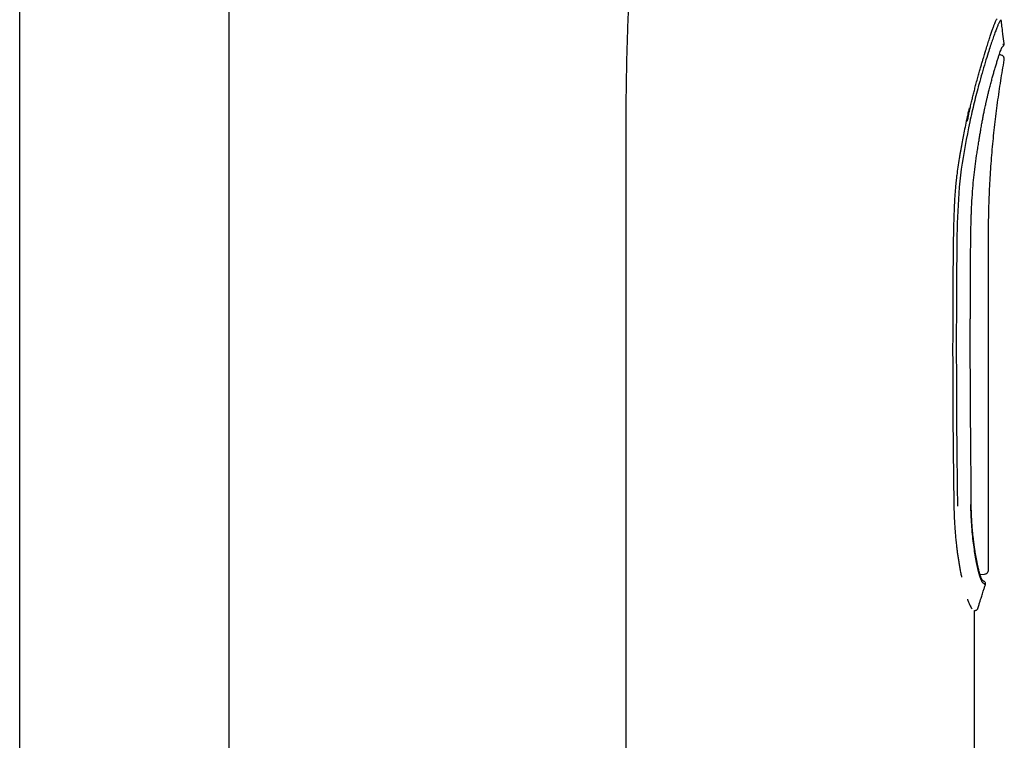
# Model space of a CAD drawing. Header units: millimetres. Extents: x 8 to 1894, y 12 to 2723.
# Tile 108 of 152: x 1389 to 1460, y 1716 to 1767. Entities that reach past the tile are written whole.
import ezdxf

# ---------------------------------------------------------------- set-up
doc = ezdxf.new("R2010")
doc.units = ezdxf.units.MM

msp = doc.modelspace()

# ---------------------------------------------------------------- linework, layer by layer
at = {"color": 7, "linetype": 'Continuous', "lineweight": 30}
for p, q in [((1389.248, 1628.418), (1389.248, 2080.259)), ((1404.248, 2080.259), (1404.248, 1628.418)), ((1459.552, 1764.971), (1459.456, 1764.979)), ((1432.686, 1756.979), (1432.686, 1643.099)), ((1432.688, 1756.979), (1432.689, 1756.979)), ((1458.683, 1728.083), (1458.683, 1750.453)), ((1458.083, 1727.751), (1458.415, 1727.78)), ((1457.686, 1643.113), (1457.686, 1725.18)), ((1457.686, 1725.178), (1457.749, 1725.178)), ((1457.928, 1725.318), (1457.926, 1725.318))]:
    msp.add_line(p, q, dxfattribs=at)
for points, knots in [([(1434.718, 1788.707), (1434.639, 1788.113), (1434.463, 1786.802), (1434.213, 1784.766), (1433.964, 1782.598), (1433.73, 1780.374), (1433.513, 1778.104), (1433.318, 1775.798), (1433.149, 1773.51), (1433.008, 1771.248), (1432.894, 1769.019), (1432.81, 1766.868), (1432.751, 1764.798), (1432.713, 1762.804), (1432.693, 1760.842), (1432.686, 1758.904), (1432.686, 1757.62), (1432.686, 1756.98)], [0, 0, 0, 0, 0.056531, 0.124682, 0.193372, 0.26234, 0.335486, 0.408312, 0.480511, 0.551813, 0.622, 0.690922, 0.75469, 0.817307, 0.878894, 0.939678, 1, 1, 1, 1]), ([(1457.174, 1760.218), (1457.195, 1760.321), (1457.239, 1760.538), (1457.311, 1760.875), (1457.391, 1761.237), (1457.46, 1761.538), (1457.516, 1761.771), (1457.554, 1761.932), (1457.594, 1762.096), (1457.636, 1762.263), (1457.678, 1762.432), (1457.722, 1762.604), (1457.768, 1762.778), (1457.835, 1763.032), (1457.92, 1763.349), (1458.021, 1763.712), (1458.113, 1764.036), (1458.196, 1764.322), (1458.272, 1764.579), (1458.341, 1764.807), (1458.389, 1764.962), (1458.416, 1765.05), (1458.426, 1765.083), (1458.436, 1765.115), (1458.446, 1765.146), (1458.455, 1765.175), (1458.464, 1765.204), (1458.472, 1765.231), (1458.522, 1765.394), (1458.611, 1765.679), (1458.731, 1766.056), (1458.84, 1766.391), (1458.938, 1766.682), (1459.026, 1766.931), (1459.104, 1767.138), (1459.17, 1767.304), (1459.226, 1767.429), (1459.272, 1767.518), (1459.294, 1767.547), (1459.305, 1767.561)], [0, 0, 0, 0, 0.027434, 0.057359, 0.089777, 0.12469, 0.13909, 0.153875, 0.169046, 0.184602, 0.200544, 0.216871, 0.233583, 0.250682, 0.290631, 0.327554, 0.361451, 0.392322, 0.420167, 0.4473, 0.470772, 0.474953, 0.478992, 0.48289, 0.486647, 0.490262, 0.493736, 0.497069, 0.500262, 0.554572, 0.607889, 0.660223, 0.711583, 0.761982, 0.811431, 0.859944, 0.907533, 0.954213, 1, 1, 1, 1]), ([(1459.504, 1767.383), (1459.489, 1767.361), (1459.459, 1767.318), (1459.391, 1767.174), (1459.307, 1766.975), (1459.208, 1766.714), (1459.093, 1766.397), (1458.964, 1766.025), (1458.823, 1765.601), (1458.654, 1765.078), (1458.456, 1764.442), (1458.23, 1763.681), (1458.019, 1762.931), (1457.828, 1762.216), (1457.661, 1761.551), (1457.499, 1760.869), (1457.4, 1760.406), (1457.351, 1760.174)], [0, 0, 0, 0, 0.062511, 0.124964, 0.187412, 0.249897, 0.312408, 0.374905, 0.437385, 0.499876, 0.583205, 0.666552, 0.749903, 0.81243, 0.874949, 0.937473, 1, 1, 1, 1]), ([(1459.598, 1767.496), (1459.594, 1767.491), (1459.587, 1767.481), (1459.532, 1767.416), (1459.504, 1767.383)], [0, 0, 0, 0, 0.4857453, 1, 1, 1, 1]), ([(1459.815, 1765.789), (1459.786, 1766.01), (1459.741, 1766.351), (1459.688, 1766.768), (1459.646, 1767.115), (1459.618, 1767.341), (1459.6, 1767.496)], [0, 0, 0, 0, 0.390516, 0.603499, 0.728448, 1, 1, 1, 1]), ([(1459.717, 1765.698), (1459.736, 1765.721), (1459.775, 1765.766), (1459.806, 1765.799), (1459.81, 1765.803), (1459.813, 1765.805)], [0, 0, 0, 0, 0.333907, 0.667785, 1, 1, 1, 1]), ([(1459.768, 1765.64), (1459.778, 1765.651), (1459.796, 1765.675), (1459.813, 1765.716), (1459.821, 1765.757), (1459.82, 1765.784), (1459.819, 1765.797)], [0, 0, 0, 0, 0.260356, 0.517375, 0.765402, 1, 1, 1, 1]), ([(1458.215, 1760.053), (1458.234, 1760.163), (1458.272, 1760.372), (1458.328, 1760.664), (1458.379, 1760.919), (1458.426, 1761.144), (1458.468, 1761.336), (1458.503, 1761.492), (1458.529, 1761.61), (1458.551, 1761.705), (1458.572, 1761.794), (1458.605, 1761.937), (1458.654, 1762.141), (1458.725, 1762.428), (1458.807, 1762.749), (1458.896, 1763.086), (1458.982, 1763.402), (1459.064, 1763.694), (1459.148, 1763.986), (1459.233, 1764.276), (1459.319, 1764.557), (1459.399, 1764.808), (1459.472, 1765.029), (1459.538, 1765.217), (1459.587, 1765.348), (1459.622, 1765.433), (1459.645, 1765.485), (1459.663, 1765.523), (1459.666, 1765.528), (1459.667, 1765.53)], [0, 0, 0, 0, 0.03855, 0.072962, 0.103242, 0.129395, 0.153787, 0.173003, 0.187045, 0.197458, 0.208481, 0.220354, 0.251577, 0.286297, 0.332758, 0.381025, 0.427469, 0.472122, 0.516123, 0.571034, 0.625809, 0.680516, 0.735239, 0.791096, 0.848492, 0.879796, 0.915491, 0.955561, 1, 1, 1, 1]), ([(1459.666, 1765.529), (1459.687, 1765.551), (1459.727, 1765.595), (1459.762, 1765.633), (1459.768, 1765.639), (1459.771, 1765.643)], [0, 0, 0, 0, 0.333806, 0.666384, 1, 1, 1, 1]), ([(1458.683, 1750.453), (1458.683, 1750.943), (1458.684, 1751.975), (1458.702, 1753.547), (1458.757, 1755.168), (1458.848, 1756.784), (1458.976, 1758.389), (1459.139, 1759.98), (1459.337, 1761.559), (1459.562, 1763.105), (1459.735, 1764.122), (1459.819, 1764.616)], [0, 0, 0, 0, 0.10327, 0.217572, 0.331436, 0.445242, 0.558933, 0.670659, 0.782473, 0.89436, 1, 1, 1, 1]), ([(1459.819, 1764.62), (1459.821, 1764.66), (1459.825, 1764.722), (1459.797, 1764.8), (1459.763, 1764.856), (1459.717, 1764.903), (1459.649, 1764.951), (1459.588, 1764.963), (1459.549, 1764.971)], [0, 0, 0, 0, 0.238223, 0.367564, 0.499996, 0.632428, 0.761771, 1, 1, 1, 1]), ([(1457.314, 1761.195), (1457.289, 1761.088), (1457.238, 1760.869), (1457.166, 1760.542), (1457.119, 1760.322), (1457.097, 1760.217)], [0, 0, 0, 0, 0.329894, 0.680217, 1, 1, 1, 1]), ([(1457.097, 1760.217), (1457.059, 1760.028), (1456.984, 1759.664), (1456.879, 1759.137), (1456.796, 1758.708), (1456.733, 1758.369), (1456.686, 1758.113), (1456.638, 1757.842), (1456.573, 1757.455), (1456.494, 1756.953), (1456.434, 1756.511), (1456.4, 1756.231), (1456.385, 1756.104), (1456.371, 1755.978), (1456.357, 1755.854), (1456.345, 1755.73), (1456.333, 1755.608), (1456.314, 1755.403), (1456.29, 1755.101), (1456.263, 1754.687), (1456.239, 1754.232), (1456.218, 1753.735), (1456.199, 1753.2), (1456.184, 1752.627), (1456.171, 1752.018), (1456.16, 1751.368), (1456.156, 1750.922), (1456.153, 1750.692)], [0, 0, 0, 0, 0.060291, 0.116396, 0.168316, 0.196954, 0.22414, 0.249874, 0.282826, 0.347125, 0.408716, 0.422173, 0.435495, 0.448683, 0.461736, 0.474656, 0.487441, 0.500094, 0.539018, 0.582234, 0.629749, 0.681571, 0.737702, 0.79703, 0.860521, 0.928177, 1, 1, 1, 1]), ([(1457.351, 1760.174), (1457.123, 1759.048), (1456.669, 1756.796), (1456.429, 1753.349), (1456.409, 1749.899), (1456.38, 1746.063), (1456.384, 1741.842), (1456.406, 1737.239), (1456.447, 1734.174), (1456.467, 1732.641)], [0, 0, 0, 0, 0.124922, 0.24981, 0.374788, 0.499787, 0.666482, 0.833224, 1, 1, 1, 1]), ([(1457.408, 1750.575), (1457.409, 1750.71), (1457.411, 1750.984), (1457.414, 1751.381), (1457.418, 1751.752), (1457.423, 1752.078), (1457.427, 1752.359), (1457.433, 1752.64), (1457.44, 1752.937), (1457.449, 1753.266), (1457.467, 1753.791), (1457.5, 1754.511), (1457.559, 1755.376), (1457.639, 1756.196), (1457.731, 1756.975), (1457.813, 1757.563), (1457.871, 1757.96), (1457.902, 1758.161), (1457.932, 1758.359), (1457.965, 1758.566), (1458.001, 1758.792), (1458.044, 1759.052), (1458.094, 1759.351), (1458.152, 1759.689), (1458.193, 1759.927), (1458.215, 1760.053)], [0, 0, 0, 0, 0.042388, 0.086039, 0.124958, 0.159164, 0.18867, 0.213483, 0.247508, 0.282022, 0.317145, 0.412952, 0.508798, 0.590123, 0.672327, 0.755691, 0.777291, 0.798629, 0.819704, 0.840613, 0.864394, 0.891974, 0.923752, 0.959751, 1, 1, 1, 1]), ([(1456.153, 1750.692), (1456.146, 1749.821), (1456.132, 1748.083), (1456.122, 1745.483), (1456.121, 1742.902), (1456.129, 1740.335), (1456.147, 1737.775), (1456.172, 1735.207), (1456.197, 1733.492), (1456.209, 1732.633)], [0, 0, 0, 0, 0.144653, 0.288509, 0.431569, 0.573238, 0.714704, 0.856957, 1, 1, 1, 1]), ([(1457.454, 1732.764), (1457.453, 1732.967), (1457.452, 1733.359), (1457.448, 1733.927), (1457.445, 1734.452), (1457.441, 1734.936), (1457.438, 1735.379), (1457.434, 1735.781), (1457.431, 1736.142), (1457.428, 1736.485), (1457.425, 1736.821), (1457.422, 1737.164), (1457.419, 1737.506), (1457.416, 1737.851), (1457.411, 1738.436), (1457.404, 1739.26), (1457.396, 1740.323), (1457.391, 1741.302), (1457.389, 1742.197), (1457.387, 1743.004), (1457.386, 1743.795), (1457.386, 1744.553), (1457.387, 1745.118), (1457.387, 1745.513), (1457.388, 1745.766), (1457.388, 1746.053), (1457.389, 1746.377), (1457.39, 1746.737), (1457.391, 1747.133), (1457.393, 1747.581), (1457.395, 1748.084), (1457.397, 1748.645), (1457.4, 1749.25), (1457.404, 1749.898), (1457.407, 1750.345), (1457.408, 1750.575)], [0, 0, 0, 0, 0.034307, 0.066188, 0.095707, 0.1229, 0.147785, 0.170371, 0.190657, 0.20864, 0.228228, 0.247235, 0.266442, 0.285851, 0.30546, 0.364884, 0.424704, 0.484415, 0.529859, 0.575314, 0.620335, 0.662968, 0.702996, 0.71534, 0.729442, 0.745573, 0.763732, 0.78392, 0.806136, 0.830382, 0.859395, 0.890864, 0.924788, 0.961167, 1, 1, 1, 1]), ([(1456.209, 1732.633), (1456.213, 1732.463), (1456.22, 1732.12), (1456.243, 1731.605), (1456.267, 1731.194), (1456.29, 1730.887), (1456.306, 1730.683), (1456.324, 1730.479), (1456.344, 1730.275), (1456.365, 1730.072), (1456.389, 1729.846), (1456.42, 1729.595), (1456.456, 1729.317), (1456.497, 1729.031), (1456.541, 1728.739), (1456.59, 1728.444), (1456.643, 1728.145), (1456.7, 1727.849), (1456.74, 1727.649), (1456.761, 1727.554), (1456.761, 1727.552)], [0, 0, 0, 0, 0.088873, 0.179755, 0.272673, 0.309745, 0.347138, 0.384851, 0.422888, 0.461248, 0.499932, 0.552426, 0.607716, 0.665806, 0.726697, 0.790392, 0.856892, 0.9262, 0.998315, 1, 1, 1, 1]), ([(1458.313, 1727.123), (1458.291, 1727.145), (1458.246, 1727.188), (1458.164, 1727.365), (1458.075, 1727.621), (1457.98, 1727.958), (1457.883, 1728.371), (1457.788, 1728.854), (1457.697, 1729.398), (1457.614, 1729.996), (1457.542, 1730.639), (1457.484, 1731.321), (1457.442, 1732.03), (1457.429, 1732.514), (1457.422, 1732.756)], [0, 0, 0, 0, 0.083565, 0.167097, 0.250675, 0.334257, 0.417766, 0.501172, 0.584499, 0.667742, 0.750896, 0.834, 0.917022, 1, 1, 1, 1]), ([(1458.238, 1727.35), (1458.238, 1727.35), (1458.238, 1727.351), (1458.231, 1727.364), (1458.221, 1727.384), (1458.209, 1727.41), (1458.196, 1727.438), (1458.181, 1727.471), (1458.167, 1727.506), (1458.152, 1727.545), (1458.137, 1727.586), (1458.12, 1727.635), (1458.099, 1727.697), (1458.075, 1727.774), (1458.049, 1727.864), (1458.023, 1727.961), (1457.998, 1728.055), (1457.977, 1728.142), (1457.957, 1728.223), (1457.938, 1728.304), (1457.917, 1728.397), (1457.893, 1728.508), (1457.86, 1728.666), (1457.82, 1728.871), (1457.776, 1729.119), (1457.734, 1729.371), (1457.695, 1729.622), (1457.66, 1729.869), (1457.633, 1730.079), (1457.612, 1730.252), (1457.595, 1730.396), (1457.578, 1730.558), (1457.558, 1730.752), (1457.538, 1730.969), (1457.519, 1731.206), (1457.5, 1731.46), (1457.483, 1731.743), (1457.469, 1732.056), (1457.458, 1732.399), (1457.455, 1732.639), (1457.454, 1732.764)], [0, 0, 0, 0, 0.026171, 0.055887, 0.08183, 0.103975, 0.122294, 0.137649, 0.15542, 0.172674, 0.18941, 0.207143, 0.228143, 0.250713, 0.27614, 0.301296, 0.323654, 0.343214, 0.359977, 0.376699, 0.395307, 0.417086, 0.442037, 0.484429, 0.525876, 0.565455, 0.603161, 0.638686, 0.671981, 0.690895, 0.709073, 0.729808, 0.754981, 0.784602, 0.812693, 0.843892, 0.878209, 0.915657, 0.956248, 1, 1, 1, 1]), ([(1458.412, 1727.78), (1458.448, 1727.787), (1458.521, 1727.801), (1458.613, 1727.872), (1458.675, 1727.969), (1458.683, 1728.043), (1458.686, 1728.079)], [0, 0, 0, 0, 0.241301, 0.500052, 0.758772, 1, 1, 1, 1]), ([(1457.928, 1725.318), (1457.941, 1725.361), (1457.97, 1725.454), (1458.01, 1725.586), (1458.046, 1725.704), (1458.072, 1725.788), (1458.091, 1725.846), (1458.107, 1725.899), (1458.129, 1725.971), (1458.162, 1726.073), (1458.205, 1726.21), (1458.258, 1726.378), (1458.322, 1726.577), (1458.392, 1726.794), (1458.441, 1726.945), (1458.466, 1727.018)], [0, 0, 0, 0, 0.075903, 0.164812, 0.234062, 0.28362, 0.313467, 0.338385, 0.376749, 0.438592, 0.518818, 0.617396, 0.734293, 0.869488, 1, 1, 1, 1]), ([(1458.361, 1727.26), (1458.36, 1727.261), (1458.359, 1727.263), (1458.318, 1727.292), (1458.263, 1727.331), (1458.235, 1727.351)], [0, 0, 0, 0, 0.274784, 0.637255, 1, 1, 1, 1]), ([(1458.471, 1727.017), (1458.464, 1727.022), (1458.451, 1727.031), (1458.36, 1727.092), (1458.313, 1727.123)], [0, 0, 0, 0, 0.495882, 1, 1, 1, 1]), ([(1458.471, 1727.016), (1458.475, 1727.038), (1458.485, 1727.083), (1458.468, 1727.154), (1458.428, 1727.219), (1458.385, 1727.245), (1458.364, 1727.258)], [0, 0, 0, 0, 0.228676, 0.481952, 0.745189, 1, 1, 1, 1]), ([(1457.185, 1725.974), (1457.185, 1725.971), (1457.221, 1725.869), (1457.287, 1725.707), (1457.375, 1725.502), (1457.455, 1725.355), (1457.5, 1725.311), (1457.523, 1725.29)], [0, 0, 0, 0, 0.0055971, 0.243348, 0.4882924, 0.7404911, 1, 1, 1, 1]), ([(1457.745, 1725.179), (1457.765, 1725.18), (1457.807, 1725.184), (1457.865, 1725.215), (1457.911, 1725.26), (1457.928, 1725.299), (1457.936, 1725.318)], [0, 0, 0, 0, 0.243238, 0.499903, 0.75662, 1, 1, 1, 1])]:
    msp.add_open_spline(points, degree=3, knots=knots, dxfattribs=at)

doc.saveas('drawing.dxf')
